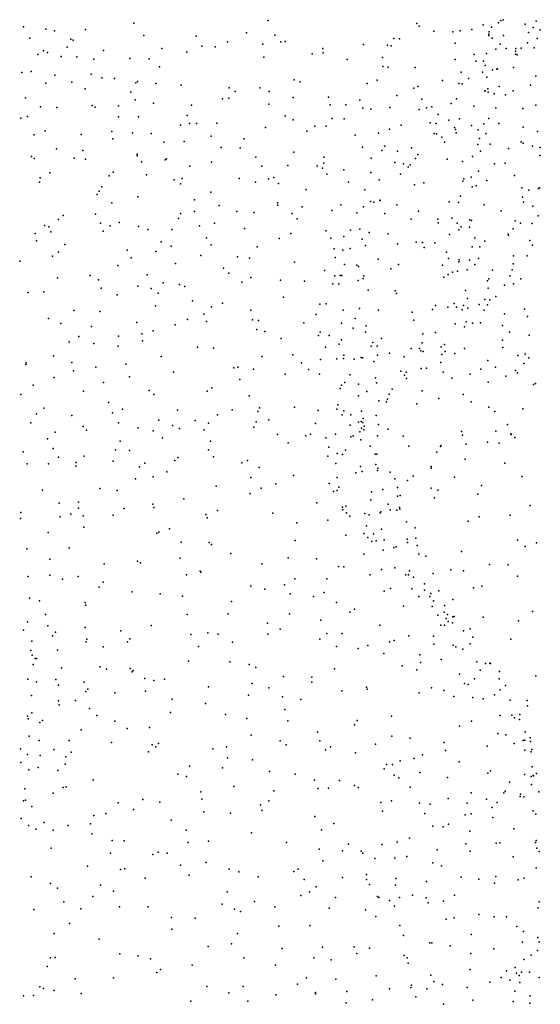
# Model space of a CAD drawing. Header units: metres. Extents: x -25 to 25, y -27.7 to 27.8.
# Tile 92 of 209: x 0.9 to 2.3, y -10.7 to -8. Entities that reach past the tile are written whole.
import ezdxf

# ---------------------------------------------------------------- set-up
doc = ezdxf.new("R2010")
doc.units = ezdxf.units.M

msp = doc.modelspace()

# ---------------------------------------------------------------- linework, layer by layer
for p in [(1.5879, -8.0434, 19.661), (2.2195, -8.044, 19.3294), (2.2261, -8.0414, 16.4062), (2.3162, -8.0456, 19.0954), (0.9241, -8.0607, 20.0371), (0.9846, -8.0667, 15.1627), (1.0082, -8.0714, 3.7631), (1.0926, -8.0682, 15.3786), (1.2236, -8.0511, 19.6787), (1.9919, -8.0517, 16.2784), (1.9979, -8.0593, 15.8552), (2.0382, -8.0723, 19.4745), (2.0895, -8.0747, -0.6479), (2.1098, -8.072, 19.4254), (2.1414, -8.0677, 16.0892), (2.1718, -8.0554, 18.2782), (2.1881, -8.0747, 16.2258), (2.1942, -8.0617, 18.1756), (2.2132, -8.0503, 16.2847), (2.2856, -8.0531, 18.6816), (2.308, -8.0628, 17.4628), (2.327, -8.069, 4.568), (0.9413, -8.0916, 0.4979), (1.0526, -8.0943, 19.7585), (1.0588, -8.0967, 15.1942), (1.2512, -8.0839, 15.4695), (1.3926, -8.0861, 19.663), (1.4776, -8.1012, 19.6575), (1.5293, -8.0773, 15.5565), (1.6063, -8.083, 4.4379), (1.6228, -8.1017, 15.5838), (1.6341, -8.1004, 16.3145), (1.9295, -8.0927, 19.5439), (1.9446, -8.0933, 22.3053), (2.1874, -8.0809, 16.8367), (2.1874, -8.0846, 18.3844), (2.196, -8.0918, 16.9964), (2.227, -8.0839, 18.5983), (2.2947, -8.0762, 17.8761), (2.3183, -8.0923, 17.7584), (0.9788, -8.1259, 19.9438), (1.043, -8.116, 19.3734), (1.1409, -8.1251, 15.272), (1.2997, -8.1195, 19.6679), (1.4085, -8.1136, 23.3399), (1.4447, -8.1152, 3.988), (1.574, -8.1082, 19.0162), (1.7365, -8.1195, 19.6122), (1.8467, -8.1088, 19.581), (1.9122, -8.1102, 18.8834), (1.922, -8.1121, 15.7736), (2.0957, -8.105, 16.0119), (2.2067, -8.121, 19.2338), (2.2181, -8.1075, 16.5503), (2.234, -8.1194, 18.6902), (2.2599, -8.1266, 18.8271), (2.261, -8.12, 19.0848), (2.2753, -8.1191, 18.9289), (2.2927, -8.1039, 17.3257), (2.3107, -8.1178, 3.968), (0.9628, -8.1359, 23.3558), (0.9891, -8.1301, 14.9519), (1.0261, -8.1412, 19.8259), (1.0691, -8.1426, 15.016), (1.1149, -8.1482, 15.1252), (1.2128, -8.1471, 15.324), (1.2652, -8.1481, 15.3948), (1.3677, -8.1297, 15.4876), (1.5763, -8.1429, 23.246), (1.7074, -8.134, 15.6162), (1.7378, -8.1313, -0.1253), (1.8024, -8.1495, 15.6777), (1.8983, -8.1439, 4.5811), (2.0955, -8.1491, 18.8041), (2.1473, -8.136, 18.4443), (2.1516, -8.154, 18.5434), (2.1729, -8.1539, 18.2184), (2.1807, -8.133, 16.2123), (2.2594, -8.1348, -0.852), (2.2646, -8.1367, 17.2025), (0.9445, -8.1824, 20.0428), (1.2937, -8.1697, 4.3998), (1.8998, -8.1681, 19.5153), (1.9144, -8.1707, 3.9093), (1.9872, -8.1712, 19.4369), (2.1772, -8.1655, 21.3447), (2.1973, -8.1773, 19.1486), (2.2087, -8.1761, 16.3685), (2.211, -8.1751, 4.6049), (2.2541, -8.1711, 18.0642), (0.9199, -8.185, 19.4736), (1.0092, -8.1921, 14.85), (1.1079, -8.1889, 19.7669), (1.1371, -8.1994, 15.0114), (1.1709, -8.2007, 15.0896), (1.6589, -8.2049, 23.1307), (1.8841, -8.2055, 22.5528), (2.0616, -8.2069, 15.9433), (2.1118, -8.1841, 21.5151), (2.1317, -8.2014, 16.0909), (2.1703, -8.1839, 18.3114), (2.1823, -8.1979, 18.7351), (2.3148, -8.1947, 17.3381), (0.9851, -8.2135, 19.9693), (1.0557, -8.2111, 16.2304), (1.0912, -8.2293, 0.2111), (1.2294, -8.213, 19.7036), (1.2338, -8.2095, 15.2292), (1.283, -8.2144, 15.2976), (1.3518, -8.219, 15.3744), (1.4824, -8.2266, 19.1371), (1.4986, -8.236, 19.638), (1.5657, -8.2268, 15.5077), (1.5912, -8.2361, 19.6071), (1.6755, -8.2105, 19.5932), (1.8571, -8.2143, 15.6984), (1.9841, -8.2277, 16.2408), (1.9944, -8.2231, 22.0091), (2.1055, -8.2143, 19.2828), (2.115, -8.2154, 3.9233), (2.1768, -8.2349, 18.8241), (2.1777, -8.2351, 19.0463), (2.1847, -8.2295, 16.8034), (2.2151, -8.2229, 17.0028), (2.253, -8.2349, 17.0985), (2.3, -8.2194, 17.9421), (0.9299, -8.2534, 14.7293), (1.2155, -8.2378, 16.276), (1.2269, -8.2589, 23.2376), (1.4639, -8.2567, 15.4452), (1.4819, -8.2543, 23.1914), (1.6563, -8.2531, 15.5377), (1.7517, -8.2519, 3.9734), (1.8373, -8.2602, 19.4873), (1.9373, -8.2474, 19.4264), (2.0057, -8.2576, 18.9157), (2.0997, -8.2561, 18.5836), (2.1855, -8.2386, 18.9273), (2.2018, -8.2429, 16.4462), (2.2328, -8.2458, 16.1816), (0.9703, -8.2778, 20.0232), (1.0142, -8.2799, 3.8312), (1.1102, -8.2743, 14.8333), (1.1188, -8.2788, 19.8124), (1.1816, -8.2751, 19.3491), (1.277, -8.2677, 15.1695), (1.3798, -8.2739, 19.6745), (1.5903, -8.2709, 4.4419), (1.7564, -8.2727, 4.5298), (1.7988, -8.273, 15.6382), (1.8456, -8.282, 22.3897), (1.8669, -8.2841, 18.9809), (1.919, -8.28, 15.7389), (1.9978, -8.2852, 15.8261), (2.0183, -8.281, 19.3201), (2.0329, -8.2779, 21.8604), (2.0854, -8.2689, 18.418), (2.1469, -8.2759, 18.2404), (2.2064, -8.2812, 18.1471), (2.2793, -8.2829, 21.1813), (2.3149, -8.2731, 17.2893), (0.917, -8.3091, 20.1432), (0.9354, -8.3042, 23.1808), (1.1818, -8.3052, 3.9653), (1.2361, -8.3053, 19.7359), (1.3683, -8.302, 16.2816), (1.6342, -8.3027, 16.2782), (1.656, -8.3135, 19.5717), (1.7624, -8.31, 19.5071), (1.7944, -8.3104, 22.7275), (2.0495, -8.2989, 19.2298), (2.0786, -8.3142, 18.7478), (2.1073, -8.311, 18.8375), (2.1876, -8.3102, 16.5041), (0.983, -8.3428, 19.4984), (1.3505, -8.3283, 15.1978), (1.3744, -8.3236, 4.0212), (1.3933, -8.3235, 15.2741), (1.4488, -8.3225, 15.3439), (1.5806, -8.3344, 15.4542), (1.7149, -8.3305, 19.0858), (1.7457, -8.3304, 15.5653), (1.9175, -8.3384, 3.9484), (1.9497, -8.3275, 19.3432), (2.028, -8.3216, 18.5384), (2.0443, -8.323, 18.6364), (2.0942, -8.3339, 16.0045), (2.097, -8.3393, 18.3145), (2.1406, -8.329, 16.1477), (2.1582, -8.3406, 16.7537), (2.1737, -8.3243, 16.611), (2.2146, -8.3235, -0.66), (2.2802, -8.3331, 18.0004), (0.9534, -8.3543, 14.6544), (1.0807, -8.3531, 14.7265), (1.1642, -8.345, 14.8072), (1.1667, -8.3648, 19.8249), (1.22, -8.3488, 14.8848), (1.2709, -8.3503, 4.3846), (1.4334, -8.3578, 0.016), (1.5233, -8.3654, 15.3665), (1.6933, -8.3443, 22.8976), (1.8246, -8.3552, 16.2336), (1.8877, -8.3498, 22.2022), (2.0392, -8.3508, 18.411), (2.0451, -8.3517, 19.1258), (2.0593, -8.3604, 18.9589), (2.0986, -8.349, 21.6007), (2.1619, -8.3642, 16.8446), (2.1788, -8.3507, 16.3444), (2.3195, -8.3447, -0.7971), (1.0135, -8.3919, 19.9986), (1.085, -8.3964, 4.4002), (1.3052, -8.374, 14.992), (1.3601, -8.372, 15.1103), (1.4604, -8.3885, 15.2751), (1.512, -8.3895, 19.6463), (1.8446, -8.3873, 19.375), (1.9053, -8.3847, 4.5875), (1.9775, -8.3897, 18.6679), (2.0672, -8.3744, 15.9249), (2.157, -8.3801, 16.2284), (2.1907, -8.3792, 18.1432), (2.2407, -8.3913, 17.0758), (2.2751, -8.3735, 4.5449), (2.2806, -8.3764, 17.1627), (2.306, -8.3847, 17.9019), (2.3267, -8.3885, 16.1673), (0.9461, -8.4134, 3.7874), (0.9529, -8.4187, 20.1089), (1.0614, -8.4173, 14.6572), (1.0927, -8.4206, 19.9179), (1.2326, -8.407, 23.0751), (1.2329, -8.411, 14.8099), (1.3083, -8.4217, 19.7657), (1.3124, -8.4189, 19.3536), (1.5551, -8.4147, 4.0184), (1.6582, -8.4011, 19.5527), (1.7396, -8.4149, 22.4903), (1.8682, -8.4179, 15.6299), (1.8964, -8.3971, -0.1734), (1.9398, -8.3982, 19.2552), (1.9882, -8.4186, 19.0249), (1.9947, -8.4071, 15.7843), (2.0742, -8.4201, 18.2983), (2.1431, -8.4128, 16.6653), (2.1649, -8.3981, 16.4714), (2.3259, -8.4104, 17.3387), (1.2446, -8.4275, 0.0428), (1.376, -8.4389, 15.0228), (1.4344, -8.4284, 15.1712), (1.5713, -8.4395, 19.6116), (1.6418, -8.4371, 15.3949), (1.7209, -8.4383, 15.4729), (1.7358, -8.4446, 19.4737), (1.7394, -8.4312, 3.9878), (1.7941, -8.4496, 19.1481), (1.9324, -8.4297, 18.5716), (1.9555, -8.4328, 19.1234), (1.9683, -8.4408, 18.4134), (1.9734, -8.4355, 18.9198), (2.1162, -8.4261, 18.2178), (2.2024, -8.4327, 16.9928), (2.2318, -8.431, 21.2361), (0.9696, -8.4709, 16.065), (0.9959, -8.4575, 14.5894), (1.1569, -8.4658, 19.4596), (1.1671, -8.4554, 14.7125), (1.258, -8.4631, 19.8254), (1.3329, -8.4764, 14.8948), (1.3549, -8.4725, 22.9736), (1.5094, -8.4726, 19.6719), (1.5896, -8.4737, 4.3747), (1.6038, -8.4704, 22.7291), (1.7473, -8.4613, 4.4833), (1.8674, -8.4567, 19.2954), (1.8893, -8.4762, 18.6629), (1.9475, -8.461, 15.6947), (2.119, -8.474, 4.6044), (2.1394, -8.469, 16.5471), (2.1592, -8.4532, 16.8651), (2.257, -8.4643, 18.0181), (0.9674, -8.4826, 19.569), (1.1369, -8.495, 19.9304), (1.3504, -8.4871, 4.013), (1.5542, -8.4829, 15.2665), (1.6162, -8.4864, -0.0559), (1.6911, -8.5023, 19.5343), (1.8061, -8.4828, 19.3693), (1.8511, -8.5031, 15.5419), (1.9859, -8.4901, 18.3426), (2.0111, -8.4842, 21.8816), (2.1166, -8.4801, 16.1014), (2.1418, -8.4952, 16.2156), (2.1526, -8.4922, 16.3057), (2.1818, -8.4781, 18.1114), (2.2765, -8.4981, 17.1759), (2.3219, -8.5, 18.9184), (2.3244, -8.4979, 17.3642), (1.1244, -8.5164, 14.6462), (1.1298, -8.5068, 22.9473), (1.2347, -8.5227, 14.7346), (1.4324, -8.5097, 15.058), (2.1101, -8.5205, 16.0269), (2.2784, -8.5235, -0.5931), (2.2962, -8.5041, 17.2576), (1.164, -8.5389, 3.937), (1.388, -8.5307, 14.9578), (1.4551, -8.5463, 19.7614), (1.6132, -8.5388, 16.1831), (1.6144, -8.5453, 19.6237), (1.6807, -8.5501, 15.3323), (1.7857, -8.544, 15.4334), (1.8468, -8.5494, 19.2807), (1.8662, -8.5349, 19.1859), (1.8749, -8.5372, 18.8031), (1.8917, -8.5314, 19.0295), (1.8919, -8.532, 18.4193), (1.938, -8.5439, 22.0041), (2.0793, -8.5365, 15.8809), (2.1052, -8.5377, 16.6782), (2.1747, -8.5444, 16.9899), (2.2812, -8.5367, 17.8755), (2.3064, -8.5479, 21.0879), (1.0318, -8.5731, 3.8346), (1.1197, -8.5696, 16.0681), (1.3452, -8.5809, 4.2645), (1.3499, -8.5682, 19.8397), (1.388, -8.562, 16.1627), (1.5034, -8.5626, 19.3609), (1.5506, -8.5652, 15.1788), (1.6534, -8.5678, 19.2958), (1.6667, -8.582, 3.9903), (1.7615, -8.5597, 19.4212), (1.8292, -8.5657, 18.6323), (1.9049, -8.5674, 15.5329), (1.9768, -8.583, 15.6213), (1.9963, -8.5611, 18.26), (2.0492, -8.583, 18.1855), (2.0869, -8.5803, 19.1513), (2.2209, -8.5606, 3.8965), (2.3214, -8.5738, 17.5621), (0.9811, -8.6005, 4.3271), (0.9928, -8.6039, 15.9651), (1.0193, -8.5843, 20.0828), (1.1329, -8.5939, -0.0046), (1.1595, -8.601, 22.8009), (1.1836, -8.5921, 19.9491), (1.2361, -8.6031, 14.7034), (1.4023, -8.6016, 22.6613), (1.4429, -8.5937, 15.0108), (1.5242, -8.6081, 4.3134), (1.8367, -8.6102, 19.285), (2.0501, -8.5935, -0.2216), (2.1014, -8.5942, 16.8343), (2.1118, -8.604, 15.9329), (2.1348, -8.6046, 18.0751), (2.136, -8.585, 16.0836), (2.1405, -8.5864, -0.3654), (2.253, -8.6092, 19.0904), (2.2592, -8.5876, 4.4377), (2.2735, -8.594, 17.2605), (2.3047, -8.5949, 17.6911), (0.9555, -8.6218, 14.5231), (0.9983, -8.6176, 22.7927), (1.1404, -8.6153, 14.6229), (1.2612, -8.6115, 19.5045), (1.3267, -8.6112, 14.7994), (1.4206, -8.6334, 19.84), (1.6183, -8.6355, 15.19), (1.6495, -8.6224, 22.3143), (1.7445, -8.6151, 15.3329), (1.7587, -8.6347, 19.4943), (1.7938, -8.6305, 19.3831), (1.8118, -8.6131, 18.7258), (1.8628, -8.6195, 19.0036), (1.9143, -8.6226, 18.3046), (2.0804, -8.6247, 16.7329), (2.1061, -8.6125, 16.5143), (2.149, -8.6336, 16.2298), (2.2397, -8.6237, 17.1755), (2.2408, -8.6268, 17.8898), (0.9596, -8.6417, 20.176), (1.0361, -8.652, 14.5379), (1.2978, -8.6445, 3.9852), (1.3253, -8.6567, 19.8995), (1.4332, -8.6531, 22.5139), (1.5584, -8.6582, 15.1049), (1.8109, -8.6631, 18.8441), (1.8431, -8.6379, 19.2385), (1.8525, -8.6545, 19.1036), (1.9395, -8.6499, 16.0849), (1.9902, -8.6452, 21.7747), (2.0072, -8.6462, 3.8971), (2.0113, -8.6599, 21.6086), (2.0406, -8.6477, 15.6555), (2.1422, -8.6587, 16.016), (2.1631, -8.6581, 17.0519), (2.1765, -8.6425, 17.9834), (2.2989, -8.641, 17.5099), (2.3054, -8.6535, 16.0916), (1.003, -8.6837, -0.0431), (1.0191, -8.6725, 20.1202), (1.2059, -8.6676, 22.6473), (1.2162, -8.6879, 14.6573), (1.2833, -8.6709, 14.7252), (1.4056, -8.6818, 14.8879), (1.505, -8.6852, -0.0747), (1.538, -8.6887, 19.789), (1.7674, -8.6641, 18.4605), (1.7702, -8.6869, 18.7527), (1.7911, -8.6677, 3.9443), (2.0725, -8.6732, 21.3312), (2.0775, -8.6898, 16.6505), (2.1589, -8.6896, 19.2734), (2.2544, -8.6823, 17.8081), (2.2917, -8.6824, 17.601), (0.9138, -8.6973, 20.2496), (1.18, -8.709, 20.0095), (1.3363, -8.7032, -0.0839), (1.4671, -8.716, 14.9806), (1.6599, -8.6996, -0.0903), (1.7954, -8.7065, 19.4533), (1.8287, -8.7083, 18.9997), (1.8339, -8.7121, 19.3395), (1.8866, -8.692, 15.3916), (1.9424, -8.7067, -0.1568), (2.0616, -8.7079, 16.7341), (2.1056, -8.6994, 15.7776), (2.1069, -8.6938, 16.984), (2.1352, -8.6945, 15.8837), (2.1493, -8.7061, 16.2841), (2.2538, -8.7049, 17.3353), (1.0167, -8.7422, 14.5353), (1.1049, -8.7364, 14.5859), (1.2597, -8.7346, 22.4646), (1.4814, -8.7298, 19.8486), (1.5415, -8.7418, 16.0651), (1.7409, -8.7227, 18.6132), (1.7691, -8.7367, 22.1026), (1.784, -8.736, 19.4333), (1.7884, -8.736, 18.3598), (1.8465, -8.7443, 19.0786), (1.8476, -8.7366, 19.1836), (1.9215, -8.7177, 21.9023), (2.0654, -8.7406, 16.8219), (2.0767, -8.7332, 15.6219), (2.0886, -8.7268, 16.568), (2.1026, -8.7244, 4.4874), (2.1283, -8.7206, 17.9709), (2.1968, -8.7218, 17.1839), (2.2447, -8.7367, 17.4222), (2.2509, -8.7205, 17.6655), (1.1277, -8.748, 3.872), (1.1352, -8.7701, 19.6755), (1.2347, -8.7651, 15.9695), (1.3029, -8.756, 19.5963), (1.3478, -8.761, 19.9282), (1.3623, -8.7661, 14.8244), (1.5167, -8.7545, 3.9961), (1.6222, -8.7487, 15.1335), (1.6869, -8.7519, 19.6608), (1.764, -8.7589, 15.2377), (1.7803, -8.7592, 19.538), (1.8325, -8.7494, 15.3047), (2.1837, -8.7507, 16.1454), (2.1851, -8.7704, 17.273), (2.1875, -8.7451, 16.0464), (2.2299, -8.762, 17.5692), (2.2545, -8.759, 21.0097), (2.2744, -8.745, 4.2005), (0.9368, -8.7824, 14.5244), (0.9791, -8.7806, 19.7534), (1.178, -8.7888, 20.0426), (1.2704, -8.7719, 14.7151), (1.2895, -8.7842, 4.1457), (1.6298, -8.7948, 19.7445), (1.8596, -8.7764, 18.2256), (1.9331, -8.7777, 15.3777), (1.9365, -8.7848, 4.432), (2.1242, -8.7772, 19.4337), (2.2063, -8.7933, 15.946), (1.2826, -8.8186, 3.98), (1.3833, -8.8049, 15.9914), (1.4342, -8.8213, -0.1169), (1.4646, -8.8109, 19.8877), (1.7287, -8.8142, 18.4486), (1.7454, -8.8134, 18.6591), (2.0421, -8.8172, 16.7883), (2.076, -8.8224, 16.6231), (2.0932, -8.8124, 16.5363), (2.0996, -8.8224, 15.5654), (2.1182, -8.8175, 3.8443), (2.1297, -8.7989, -0.3392), (2.1609, -8.8151, 15.6861), (2.1766, -8.8015, 16.2919), (2.1834, -8.8154, 17.4042), (2.1898, -8.8018, 15.8227), (1.0611, -8.8316, 14.5761), (1.1315, -8.8341, 14.6268), (1.4132, -8.8409, 14.8957), (1.5413, -8.8303, 4.2111), (1.7189, -8.8419, 19.654), (1.7918, -8.8299, 21.9616), (1.836, -8.8262, 19.3886), (1.8879, -8.8305, 21.7327), (1.9796, -8.8356, 18.0109), (2.0348, -8.8287, 17.9461), (2.1145, -8.8293, 21.0944), (2.1306, -8.8247, 17.2197), (2.1748, -8.8299, 17.5122), (2.2296, -8.8403, 16.1005), (2.2843, -8.8272, 19.4994), (2.2922, -8.8479, 20.874), (0.9918, -8.853, 22.3489), (1.0256, -8.8664, 20.1483), (1.1083, -8.8743, 20.1018), (1.2322, -8.8639, 20.0328), (1.3358, -8.8701, 14.7977), (1.3692, -8.8558, 19.9467), (1.4207, -8.8607, 22.2185), (1.5455, -8.8568, 19.5984), (1.5618, -8.8587, 15.0371), (1.6852, -8.8644, 15.1156), (1.7877, -8.866, 18.7932), (1.8246, -8.8528, 19.4747), (1.854, -8.8731, 18.1278), (1.9833, -8.8575, 15.3733), (2.0958, -8.8674, 17.7985), (2.1216, -8.8754, 16.4441), (2.1254, -8.8624, 17.3059), (2.1433, -8.8657, 17.6155), (2.1643, -8.8647, 16.3585), (2.2242, -8.8715, 16.1902), (1.0742, -8.9017, -0.1754), (1.1817, -8.9009, 15.8134), (1.2455, -8.8949, 22.235), (1.2759, -8.8864, 14.7375), (1.5577, -8.8826, 19.8324), (1.5793, -8.8885, 22.1049), (1.7245, -8.8992, 18.4016), (1.7296, -8.8901, 4.3263), (1.7537, -8.8994, 18.2891), (1.8186, -8.8791, 18.8803), (1.8527, -8.8896, 19.0341), (2.0085, -8.8948, 17.8839), (2.0426, -8.8912, 17.1058), (2.2433, -8.8898, 15.8137), (2.2964, -8.8985, 3.9917), (1.0482, -8.9166, 19.8697), (1.1151, -8.9206, 14.6378), (1.1814, -8.9279, 20.0701), (1.2473, -8.9133, -0.1711), (1.396, -8.9311, 14.8841), (1.6235, -8.9069, 19.782), (1.7438, -8.9311, 18.5545), (1.7812, -8.9222, 19.5907), (1.7871, -8.9109, 19.6228), (1.8679, -8.9277, 19.3414), (1.8724, -8.9181, 19.2314), (1.8845, -8.9277, 16.0021), (1.8956, -8.9068, 3.874), (2.0061, -8.9187, 16.8076), (2.0579, -8.9301, 17.691), (2.0671, -8.9234, 15.418), (2.2248, -8.9119, 19.7042), (1.0051, -8.9542, 15.6296), (1.2974, -8.9564, 14.7967), (1.4402, -8.9333, 19.9283), (1.5721, -8.956, 15.9237), (1.6554, -8.9514, -0.129), (1.7939, -8.9528, 18.1461), (1.8849, -8.9526, 21.1933), (1.9178, -8.9469, 17.9277), (1.9577, -8.957, 19.6988), (1.9768, -8.9348, 16.9389), (1.9991, -8.9348, 17.0428), (2.003, -8.9406, 15.3461), (2.0093, -8.9427, -0.2313), (2.0598, -8.9508, 17.384), (2.0688, -8.9427, 17.5986), (2.0947, -8.9478, 16.5492), (2.1209, -8.9344, 16.0562), (2.2252, -8.9318, 15.6513), (2.2656, -8.9538, 15.7571), (2.2863, -8.9494, 15.9647), (0.9301, -8.978, 20.0163), (0.9311, -8.9737, 4.1933), (1.0557, -8.9727, 22.0838), (1.2016, -8.9772, 14.7264), (1.6789, -8.9735, 15.0819), (1.7299, -8.9642, 21.7878), (1.7745, -8.9623, 21.6106), (1.7932, -8.962, 18.7259), (1.8219, -8.9636, 18.8071), (1.8404, -8.9585, 18.9153), (1.8442, -8.9599, 19.4587), (1.8749, -8.9696, 19.1145), (2.0571, -8.9725, 16.6369), (2.1842, -8.9668, 15.5573), (2.2052, -8.9849, 16.3745), (2.282, -8.9755, -0.5764), (2.2958, -8.9598, 15.8793), (1.0595, -8.9948, 14.6424), (1.1209, -8.9852, 20.1033), (1.212, -9.0115, 22.0436), (1.3316, -8.9983, 19.8181), (1.495, -8.9866, 4.1575), (1.5062, -8.9852, 14.9799), (1.5487, -8.9904, 19.7264), (1.6348, -9.0039, 19.775), (1.6974, -8.9917, 3.9601), (1.7273, -9.0042, 21.3687), (1.81, -9.0058, 15.15), (1.9482, -8.9958, 15.2628), (1.9584, -9.0072, 17.0907), (1.963, -8.9985, 4.3282), (2.0037, -8.9883, 17.6379), (2.0183, -8.9874, 17.4738), (2.0636, -8.999, 15.3715), (2.1364, -9.0039, 15.4399), (2.1655, -8.9905, -0.4516), (2.233, -9.0092, 3.8017), (2.2593, -8.994, 20.7532), (2.2654, -9.0009, 16.2466), (0.9507, -9.0342, 14.6285), (1.0075, -9.0134, 20.1597), (1.1416, -9.0265, 15.6751), (1.5118, -9.0189, 21.9519), (1.7871, -9.0342, 18.2377), (1.7968, -9.0267, 18.6123), (1.8337, -9.031, 19.5182), (1.8795, -9.0143, 19.2759), (1.882, -9.0276, 19.1928), (1.9641, -9.0158, 16.9003), (2.0865, -9.0146, 4.1956), (2.1852, -9.0255, 4.0547), (2.3082, -9.0319, 16.1441), (2.3136, -9.0294, 15.7941), (0.9173, -9.0592, -0.2717), (1.0868, -9.0505, 20.0195), (1.2656, -9.0481, 20.0301), (1.2779, -9.0595, 14.8361), (1.4223, -9.05, 15.8156), (1.4355, -9.0414, 19.9338), (1.5363, -9.063, 21.8042), (1.784, -9.0428, 18.45), (1.8331, -9.063, 18.7168), (1.8565, -9.0508, 19.4227), (1.9168, -9.0583, 17.2382), (1.9251, -9.0447, 16.9877), (2.0062, -9.0492, 19.833), (2.1175, -9.059, 20.8393), (1.1544, -9.0809, 14.7566), (1.7771, -9.0878, 18.0757), (1.8884, -9.0767, 17.1341), (1.9097, -9.0795, 17.4157), (1.9126, -9.072, 17.5899), (1.9918, -9.0843, 16.812), (2.0519, -9.0704, -0.3195), (2.1391, -9.0791, 16.5592), (0.9593, -9.1119, 14.6735), (0.9797, -9.0969, 20.1705), (1.0553, -9.1165, 20.1748), (1.1655, -9.1091, 20.08), (1.1927, -9.0988, 21.8749), (1.3423, -9.1017, 21.8367), (1.4507, -9.1144, 14.9647), (1.4908, -9.1006, 19.9005), (1.5605, -9.1055, 21.2388), (1.565, -9.0958, 21.5101), (1.6598, -9.094, 19.7558), (1.7241, -9.1026, 15.0877), (1.775, -9.0996, 19.6083), (1.7891, -9.1144, 17.8804), (1.7937, -9.1039, 17.9911), (1.8125, -9.1147, 18.3646), (1.8419, -9.1046, 15.147), (1.8819, -9.1161, 20.9365), (2.1872, -9.0934, 20.0217), (2.2039, -9.1057, 15.4408), (2.2799, -9.0987, 16.3353), (0.944, -9.1367, 21.5281), (1.182, -9.1362, 21.7086), (1.2912, -9.1293, -0.2391), (1.329, -9.1432, 21.5792), (1.3903, -9.1296, 19.9641), (1.4262, -9.1373, 21.4351), (1.5561, -9.134, 19.8411), (1.5897, -9.1285, 19.8925), (1.717, -9.1381, 20.9684), (1.8105, -9.1425, 17.6881), (1.8334, -9.1344, 18.5068), (1.8409, -9.1326, 19.4963), (1.8457, -9.1356, 18.6571), (1.8463, -9.1241, 17.5109), (1.8489, -9.1452, 17.302), (1.8877, -9.1408, 19.1533), (2.2384, -9.1406, 20.3065), (1.01, -9.1618, 14.734), (1.0857, -9.1464, 20.1065), (1.0954, -9.1561, 21.4656), (1.2355, -9.1498, 14.858), (1.2761, -9.1579, 20.0141), (1.3474, -9.1518, 21.291), (1.4146, -9.1552, 21.1444), (1.5493, -9.1476, 21.033), (1.6135, -9.1682, 19.785), (1.6905, -9.1712, 19.7078), (1.7033, -9.1669, -0.1476), (1.7711, -9.1674, 4.3036), (1.8191, -9.1715, 17.5892), (1.8367, -9.1606, 17.4167), (1.8417, -9.1512, 17.206), (1.8477, -9.1554, 17.1102), (1.885, -9.1715, 19.0607), (1.9141, -9.1533, 15.9706), (2.1132, -9.1602, 20.6789), (2.1158, -9.1697, 16.6388), (2.2059, -9.1586, 20.4701), (2.2472, -9.1663, 16.1785), (2.2476, -9.1684, 3.8085), (0.989, -9.18, 15.5346), (1.1862, -9.1857, 20.2608), (1.3018, -9.1772, 14.9176), (1.4316, -9.1861, 15.72), (1.6423, -9.1907, 4.2211), (1.745, -9.1766, 19.9518), (1.8126, -9.1745, 18.181), (1.8396, -9.1824, 18.2965), (1.9543, -9.1728, 20.7953), (2.0575, -9.1981, 20.1171), (2.1258, -9.1939, -0.449), (2.1834, -9.1887, 16.5652), (2.2157, -9.1913, 15.4084), (2.2581, -9.176, 16.4447), (0.9236, -9.2153, 14.7692), (1.0044, -9.2062, 21.1795), (1.1739, -9.2096, 21.1397), (1.2119, -9.2118, 15.6062), (1.4266, -9.2096, 19.9207), (1.7528, -9.2022, 19.6153), (1.7755, -9.2193, 17.8909), (1.7897, -9.2219, 15.1051), (1.7986, -9.2102, 18.0029), (1.8648, -9.1994, 18.7693), (1.879, -9.2213, 18.6722), (1.883, -9.2216, 18.8852), (1.97, -9.1996, 15.2088), (2.0465, -9.2156, 15.2637), (2.0558, -9.2004, 16.0726), (0.9342, -9.2473, -0.3453), (0.992, -9.2476, 14.817), (1.0191, -9.2297, 20.1207), (1.0672, -9.2443, 20.8472), (1.0888, -9.2269, 3.9997), (1.1678, -9.2408, 20.4592), (1.2534, -9.2458, 4.1098), (1.335, -9.2383, 20.8591), (1.3427, -9.2308, 20.1888), (1.4396, -9.2286, -0.1937), (1.5172, -9.2451, 15.0413), (1.5321, -9.2386, 20.8277), (1.7499, -9.2269, 4.0055), (1.7718, -9.2469, 17.7409), (1.8804, -9.2493, 19.2485), (2.1235, -9.2352, 15.3083), (2.2306, -9.2457, -0.56), (1.0661, -9.2543, 14.8573), (1.2393, -9.2557, 20.6805), (1.3128, -9.2691, 19.9599), (1.5642, -9.2577, 4.0506), (1.8261, -9.2724, 17.1213), (1.8387, -9.2548, 19.4411), (1.8434, -9.2686, 18.1284), (1.8847, -9.2655, 18.9907), (1.8858, -9.2593, 18.3691), (1.9199, -9.2706, 4.199), (2.031, -9.2547, 20.5599), (2.031, -9.2595, 16.7938), (1.228, -9.2884, 20.0027), (1.2762, -9.2833, 14.9834), (1.541, -9.2851, 19.8233), (1.6092, -9.302, 15.0643), (1.6574, -9.2793, 20.1384), (1.7535, -9.3013, 17.6188), (1.7752, -9.2849, 17.4985), (1.9322, -9.2884, 3.9975), (1.9661, -9.2926, 16.8869), (1.9822, -9.2815, 20.2994), (2.0942, -9.2837, 16.7271), (2.277, -9.2816, 15.4261), (0.9755, -9.3192, 20.1179), (1.1309, -9.3142, 15.5023), (1.1787, -9.3205, 14.9685), (1.4475, -9.3081, 20.4239), (1.539, -9.3284, 15.6683), (1.5695, -9.3138, 20.5459), (1.7654, -9.3225, 15.1032), (1.776, -9.3204, 20.5143), (1.7798, -9.3113, 20.228), (1.8686, -9.3233, 19.3064), (1.8993, -9.3177, 18.2518), (1.9393, -9.3115, 15.1729), (2.0307, -9.314, 15.2273), (2.0493, -9.3189, -0.3557), (2.1577, -9.3303, 15.3052), (2.1671, -9.3067, 16.6501), (1.0206, -9.3546, 14.9494), (1.0734, -9.3514, -0.3526), (1.2756, -9.3576, 19.952), (1.3597, -9.3428, 15.5774), (1.7207, -9.3532, 19.6092), (1.8672, -9.3451, 18.074), (1.9138, -9.3575, 18.8685), (1.9394, -9.335, 18.6048), (1.9469, -9.3334, 15.9922), (2.0399, -9.34, 16.8193), (0.9172, -9.3798, 4.2742), (1.0529, -9.3847, 3.969), (1.0733, -9.3683, 4.1763), (1.197, -9.369, 19.9848), (1.2776, -9.3662, 15.0358), (1.4194, -9.3856, 15.0696), (1.4508, -9.3748, 4.172), (1.6007, -9.3819, 4.2882), (1.7903, -9.3653, 4.2595), (1.7906, -9.3722, 17.5412), (1.799, -9.3628, 17.3692), (1.8008, -9.3804, 19.4712), (1.8505, -9.3822, 17.1837), (1.8919, -9.3807, 19.0536), (1.8945, -9.378, 17.0794), (1.9192, -9.3729, 18.1891), (1.9374, -9.3737, 18.7624), (1.9449, -9.3661, 18.3317), (1.9458, -9.3706, 16.9651), (2.2993, -9.3607, 16.5323), (0.9164, -9.3961, 20.1004), (1.0235, -9.392, 20.0548), (1.0859, -9.3886, 15.0103), (1.1679, -9.3868, 15.0284), (1.4223, -9.3939, 19.8677), (1.6663, -9.4082, -0.1348), (1.7498, -9.4009, 19.5374), (1.8101, -9.3901, 17.7329), (1.8624, -9.3863, 17.9761), (1.9637, -9.4051, 18.6603), (2.1308, -9.4033, 16.7421), (2.1607, -9.3913, -0.4795), (2.2448, -9.3867, 16.6075), (0.9915, -9.4344, 15.0596), (1.0875, -9.42, 20.0066), (1.2863, -9.4361, 15.0833), (1.2911, -9.4333, -0.2786), (1.3202, -9.4241, 19.9054), (1.8476, -9.4372, 17.6544), (1.8552, -9.416, 17.8668), (1.8739, -9.4377, 17.3488), (1.8959, -9.4252, 18.9707), (1.9875, -9.4217, 18.4142), (1.3525, -9.4601, 4.0615), (1.428, -9.4611, 15.5056), (1.6614, -9.4555, 15.0929), (1.799, -9.4417, 15.1075), (1.8589, -9.4476, 17.5649), (1.8695, -9.4586, 17.7552), (1.8811, -9.4566, 15.1324), (1.9028, -9.4541, 17.2408), (1.9655, -9.452, 18.1717), (1.9667, -9.4614, 17.0716), (1.9887, -9.4497, 16.9765), (2.2647, -9.4546, 15.3363), (2.317, -9.4625, 16.2544), (0.9328, -9.4781, 20.0445), (1.0477, -9.4757, 15.3711), (1.4345, -9.4667, 15.0947), (1.4865, -9.4916, 19.7617), (1.8484, -9.4926, 19.2148), (1.9006, -9.4819, 17.465), (1.9295, -9.4749, 18.8796), (1.9355, -9.4735, 17.153), (1.9931, -9.4698, 18.2511), (2.1128, -9.4854, 16.8188), (2.2859, -9.4725, 16.6114), (0.9959, -9.5066, 4.3294), (1.1431, -9.5194, 15.1409), (1.2339, -9.512, 15.1239), (1.242, -9.5166, 19.9018), (1.3496, -9.5037, 19.8482), (1.5715, -9.5188, 19.6572), (1.6423, -9.5025, 19.5957), (1.7196, -9.5055, 19.493), (1.9974, -9.4933, 18.6656), (2.016, -9.4984, 18.5505), (1.4039, -9.5395, 19.7906), (1.4057, -9.5415, 15.1244), (1.7791, -9.5267, 15.1169), (1.794, -9.5277, 19.348), (1.8959, -9.5342, 18.9823), (1.9323, -9.5302, 17.7069), (1.9718, -9.5379, 17.2523), (2.036, -9.5458, 18.2327), (2.0839, -9.5353, 16.8957), (2.1188, -9.5379, 15.2127), (2.1894, -9.5207, 16.7439), (2.2395, -9.522, 15.2813), (0.9365, -9.554, 19.9947), (0.9952, -9.5501, 15.2206), (1.0301, -9.5608, 19.9448), (1.0727, -9.5539, -0.334), (1.1403, -9.5691, 4.329), (1.367, -9.5493, 15.3926), (1.6609, -9.56, 4.1), (1.7478, -9.5604, 5.2098), (1.8649, -9.5495, 15.8493), (1.9617, -9.5488, 17.8783), (1.9694, -9.5495, 18.8026), (1.983, -9.5558, 17.9595), (2.2648, -9.5524, 16.678), (1.1292, -9.5824, 19.897), (1.2194, -9.595, 15.1959), (1.5414, -9.5798, 15.1182), (1.579, -9.588, -0.1158), (1.6326, -9.5762, 15.5142), (1.7399, -9.5969, 19.361), (1.9036, -9.5933, 5.3129), (1.9205, -9.586, 18.9176), (1.9783, -9.5874, 15.1454), (2.0129, -9.5903, 18.6946), (2.0131, -9.5739, 17.1744), (2.0302, -9.5995, 17.2939), (2.0512, -9.5925, 17.0954), (2.1461, -9.584, 16.8479), (2.168, -9.5795, -0.4315), (0.9403, -9.6121, 15.3025), (0.9675, -9.6196, 4.4558), (1.0914, -9.624, 15.2496), (1.2954, -9.601, 19.8108), (1.3557, -9.607, 15.1602), (1.489, -9.6216, 19.6467), (1.6484, -9.601, 19.4972), (1.7115, -9.6077, 15.1135), (1.7736, -9.6246, 15.6813), (1.9973, -9.6077, 17.7011), (2.0267, -9.6075, 18.0336), (2.0375, -9.6198, 17.4225), (2.0896, -9.6164, 16.965), (1.0933, -9.6316, 3.9804), (1.8099, -9.6502, 15.1123), (1.8227, -9.6422, 19.1402), (1.9556, -9.6345, 18.844), (2.0334, -9.6347, 17.6091), (2.0656, -9.6508, 18.1073), (2.0666, -9.6328, 16.059), (2.3055, -9.6489, 16.6689), (0.9347, -9.677, 3.9496), (0.9839, -9.6567, 19.8875), (1.3683, -9.6564, 4.2881), (1.48, -9.6552, 15.1598), (1.6459, -9.6551, 5.3738), (1.731, -9.6718, 19.2865), (2.0488, -9.6582, 18.5785), (2.0719, -9.6679, 18.4257), (2.0753, -9.6567, 18.341), (2.0768, -9.6755, 18.1964), (2.0891, -9.6799, 17.5213), (2.0895, -9.663, 17.3558), (2.0936, -9.6619, 17.1609), (2.1721, -9.664, 15.1943), (2.2682, -9.6742, 16.2341), (0.9245, -9.6993, 5.0843), (0.9904, -9.6879, 15.128), (1.0113, -9.7048, 15.3606), (1.0918, -9.692, 15.3119), (1.1887, -9.701, 15.1562), (1.2707, -9.6868, -0.2101), (1.4242, -9.7067, -0.1452), (1.5869, -9.6804, 19.4793), (1.6207, -9.6963, 15.3368), (1.8913, -9.6857, 18.9663), (2.0573, -9.686, 15.1387), (2.0665, -9.6854, 18.0241), (2.1185, -9.7008, 17.4375), (2.1368, -9.6954, 16.964), (0.9471, -9.7291, 15.4237), (1.0025, -9.715, 5.3015), (1.0946, -9.7308, 19.792), (1.0963, -9.7234, 4.4495), (1.2065, -9.7314, 19.7435), (1.2124, -9.7227, 15.2748), (1.3783, -9.7109, 19.6471), (1.4524, -9.7105, 15.2255), (1.4915, -9.7322, 19.5337), (1.5873, -9.7098, 15.1465), (1.7288, -9.7236, 15.1258), (1.7479, -9.708, 15.5359), (1.7891, -9.7084, 5.4522), (1.9173, -9.7311, 15.8069), (1.9306, -9.727, 15.1172), (1.9705, -9.7152, 18.8072), (2.0374, -9.7156, 5.4542), (2.1438, -9.7187, 17.0557), (2.2467, -9.7239, 16.7775), (0.9443, -9.7545, 21.463), (1.016, -9.7534, -0.2783), (1.1403, -9.7442, 5.1719), (1.3992, -9.7434, 5.1037), (1.7738, -9.7435, 19.1479), (1.8322, -9.7489, 15.1168), (1.8591, -9.7414, -0.1392), (2.0383, -9.7375, 18.6707), (2.0904, -9.7397, 18.34), (2.0977, -9.7444, 17.9591), (2.1166, -9.7513, 17.8266), (2.1364, -9.7369, 17.5881), (0.9479, -9.7672, 21.5987), (0.9557, -9.776, 19.8037), (0.959, -9.7767, 14.9338), (1.3717, -9.784, 15.0654), (1.4845, -9.7858, 15.2079), (1.9025, -9.7631, 18.9182), (2.0002, -9.7663, 5.1729), (2.0014, -9.7868, 15.1154), (2.0576, -9.7788, 18.5945), (2.1549, -9.7851, 17.7124), (0.9499, -9.793, 21.6807), (1.0273, -9.8015, 19.7555), (1.1325, -9.7993, 4.7912), (1.1493, -9.8057, 14.9593), (1.2136, -9.8036, 19.6577), (1.2193, -9.8126, 4.1208), (1.2215, -9.8088, 15.3267), (1.5363, -9.7924, 15.1252), (1.5548, -9.8008, 4.9349), (1.7685, -9.8046, 15.1215), (1.9524, -9.796, 18.8281), (1.9922, -9.8073, 18.7506), (2.164, -9.808, -0.3132), (2.1784, -9.7901, 17.5363), (2.1902, -9.7889, 17.0508), (2.1916, -9.7902, 17.2809), (2.2159, -9.8112, 15.163), (0.9357, -9.8322, 15.4974), (0.9592, -9.8396, 21.4942), (1.0122, -9.8333, 5.4384), (1.2539, -9.8303, 4.8998), (1.2777, -9.8363, 19.5838), (1.3067, -9.8322, 15.2891), (1.6301, -9.8255, 19.2554), (1.7066, -9.827, 19.1575), (2.1079, -9.8188, 5.3137), (2.1487, -9.832, 18.0147), (2.2151, -9.8315, 17.3926), (2.3149, -9.8233, 16.7066), (1.0192, -9.8484, 4.0396), (1.0886, -9.8408, 15.4226), (1.0937, -9.866, 4.1932), (1.0991, -9.86, 19.6528), (1.255, -9.8648, -0.1425), (1.4261, -9.8532, 19.4376), (1.5452, -9.8445, 15.191), (1.5905, -9.8557, -0.061), (1.7071, -9.8408, 15.2121), (1.7878, -9.8641, 19.009), (1.8553, -9.8544, 15.5407), (1.8573, -9.86, 15.1062), (2.0317, -9.8559, 18.6637), (2.0653, -9.8633, 18.5681), (2.1216, -9.8441, 18.2425), (2.1309, -9.8472, 5.6522), (2.2179, -9.8613, 17.6008), (2.2324, -9.8494, 16.8725), (0.9455, -9.8771, 21.3812), (1.019, -9.8913, 19.6603), (1.0655, -9.8903, 4.3944), (1.1719, -9.8699, 19.6048), (1.328, -9.8865, 19.479), (1.5352, -9.8761, 19.2911), (1.6276, -9.8805, 5.4212), (1.6773, -9.888, 15.0661), (1.9985, -9.8694, 15.8822), (2.0922, -9.8791, 18.4234), (2.1436, -9.8822, 15.1169), (2.1721, -9.8855, 18.0895), (2.2028, -9.8753, 17.8067), (2.245, -9.8893, 17.178), (2.2913, -9.8906, 15.1688), (1.0213, -9.9018, 15.4907), (1.1031, -9.9118, 14.7151), (1.418, -9.8982, 15.2634), (1.6339, -9.9149, 19.1487), (2.2922, -9.9051, 16.7521), (0.9346, -9.933, 4.1572), (0.9372, -9.9404, 21.3085), (0.9471, -9.9241, 21.7502), (0.9753, -9.9444, 21.5958), (1.1232, -9.9309, 15.4541), (1.172, -9.9463, 5.294), (1.3233, -9.9229, 15.3242), (1.4725, -9.9286, 14.8874), (1.5308, -9.9395, 15.2304), (1.642, -9.9459, 15.167), (1.8299, -9.9443, 15.16), (1.9227, -9.9332, 5.0683), (2.1403, -9.9463, 18.2866), (2.2178, -9.9311, 17.9382), (2.2498, -9.9306, 17.6992), (2.2571, -9.9378, 5.3818), (2.2706, -9.942, 17.546), (2.271, -9.9288, 17.371), (0.9682, -9.9503, 21.4293), (1.0804, -9.9702, 19.5245), (1.2054, -9.9667, 5.0315), (1.2657, -9.9641, 19.3879), (1.8222, -9.9565, 15.1111), (2.1073, -9.9599, 18.3836), (0.9393, -9.9871, 21.8062), (0.9662, -9.999, 21.7086), (1.0485, -9.9993, 14.4163), (1.5423, -9.9843, 19.1528), (1.6213, -9.9999, 14.7966), (1.7223, -9.9766, 19.0177), (1.7289, -9.9996, 5.0876), (1.9238, -9.9872, 15.6595), (1.9735, -9.9928, 18.7155), (2.2113, -9.9801, 18.1005), (2.233, -9.9839, 15.1246), (2.2805, -9.9986, 17.7484), (2.2851, -9.9985, 17.0173), (2.2858, -9.9751, 17.6253), (2.2992, -9.9918, 17.2974), (0.9159, -10.0217, 4.6941), (1.0061, -10.0231, 4.8933), (1.1626, -10.0041, 19.415), (1.2738, -10.0104, 19.3167), (1.2835, -10.0165, -0.0529), (1.2909, -10.0068, 14.6443), (1.4378, -10.0215, 19.1938), (1.4751, -10.0161, -0.0238), (1.6372, -10.0112, 19.0573), (1.7437, -10.0244, 15.1371), (1.7574, -10.0166, 5.5174), (1.8792, -10.0094, 14.8964), (2.0656, -10.0049, 18.5241), (2.0693, -10.0264, 16.006), (2.1827, -10.0147, 18.2241), (2.2564, -10.0076, 17.9304), (2.285, -10.0253, 16.9206), (2.3004, -10.0021, 17.4808), (2.3044, -10.0238, 17.1947), (0.9353, -10.0371, 21.3335), (0.9693, -10.0402, 21.6129), (1.0394, -10.0435, 15.5604), (1.0538, -10.0305, 5.2375), (1.2632, -10.0297, 5.1898), (1.4778, -10.0464, 5.1549), (1.5453, -10.0516, 19.0815), (1.8252, -10.0327, 18.8639), (1.9468, -10.0544, 5.6926), (1.9845, -10.0481, 15.8343), (2.0069, -10.0382, 15.0892), (2.3025, -10.0297, -0.2787), (0.9172, -10.059, 15.6398), (0.9389, -10.079, 19.6002), (0.9638, -10.0725, 21.5251), (1.0176, -10.0806, 14.1722), (1.0376, -10.0631, -0.1213), (1.3749, -10.0688, 15.35), (1.4645, -10.0733, 19.1195), (1.9031, -10.0763, 15.4943), (1.9092, -10.0644, 15.3312), (1.9258, -10.0641, 15.0936), (2.1065, -10.0569, 18.4023), (2.1919, -10.0813, 15.108), (2.3049, -10.0707, 16.7788), (1.1133, -10.1058, 15.5506), (1.3435, -10.0905, 19.1766), (1.367, -10.0968, 14.5397), (1.5919, -10.0828, 5.3195), (1.6616, -10.0904, 15.1873), (1.7145, -10.1068, 18.9177), (1.9302, -10.0935, 14.7423), (1.9428, -10.1, 18.6892), (2.0004, -10.0858, 18.6219), (2.0755, -10.0997, 18.477), (2.1843, -10.088, 5.9942), (2.2845, -10.0916, 17.893), (2.3022, -10.0965, 17.7856), (2.3077, -10.0942, 16.3576), (2.3084, -10.0949, 17.0609), (2.3164, -10.0885, 17.6193), (0.9281, -10.1304, 21.7571), (1.0315, -10.1269, 15.62), (1.0402, -10.1251, 19.4421), (1.4949, -10.124, 15.3011), (1.7244, -10.1295, 5.1821), (1.7522, -10.1281, 15.1523), (1.7821, -10.1081, 14.6346), (1.8222, -10.1214, -0.1301), (1.8329, -10.1271, 18.7917), (1.9739, -10.1261, 15.0255), (2.2432, -10.1121, 14.4296), (2.3029, -10.1185, 16.8856), (0.9297, -10.1614, 21.3932), (1.0046, -10.1417, 14.02), (1.2478, -10.1597, 14.3146), (1.4053, -10.1384, 19.0838), (1.408, -10.1584, 15.3678), (1.6037, -10.1359, -0.0418), (2.0773, -10.1569, 15.0868), (2.1391, -10.1412, 18.3335), (2.1806, -10.1584, 14.2484), (2.2282, -10.1412, 18.1632), (2.2317, -10.1363, 6.1515), (2.2723, -10.1513, 18.0454), (2.2734, -10.1444, 13.6856), (2.282, -10.152, 15.1304), (2.3233, -10.1385, 16.7146), (0.9238, -10.1625, 15.6858), (0.9465, -10.178, 21.4952), (1.1809, -10.1686, 19.235), (1.2228, -10.1864, 19.1544), (1.294, -10.1662, 15.4668), (1.5678, -10.1735, 18.9655), (1.5898, -10.1633, 15.2515), (1.8942, -10.1671, 5.1438), (1.9232, -10.1625, 15.0984), (1.9994, -10.1693, -0.1659), (2.0284, -10.1717, 18.5313), (2.1288, -10.1696, 5.1251), (2.1961, -10.1812, 18.2566), (2.2095, -10.167, 14.0572), (0.9174, -10.2105, 21.7082), (1.1151, -10.2026, 19.2941), (1.1475, -10.1975, 15.5886), (1.4138, -10.1928, 14.3798), (1.4856, -10.1963, 18.9953), (1.5712, -10.1895, 14.4373), (1.7147, -10.2054, 18.8417), (1.8985, -10.1911, 18.6924), (2.0137, -10.1972, 14.3126), (2.1227, -10.2005, 14.8579), (2.1391, -10.1986, 13.8359), (2.1978, -10.2085, 13.4414), (2.3075, -10.1904, 17.9088), (2.3149, -10.1988, 16.7903), (0.938, -10.23, -0.1007), (0.9574, -10.2397, 13.5945), (0.9804, -10.2219, 19.4782), (1.0455, -10.2295, 19.3735), (1.1057, -10.2252, 13.8612), (1.3253, -10.2153, 19.0498), (1.733, -10.2415, 15.1924), (1.7664, -10.2249, 14.3386), (2.0352, -10.2316, 15.104), (2.0631, -10.2336, 13.6963), (2.0774, -10.2259, 18.4448), (2.2555, -10.239, 18.1298), (1.0046, -10.2425, 15.6982), (1.1093, -10.2529, -0.0091), (1.3657, -10.2428, 0.033), (1.5433, -10.2497, 14.254), (1.9722, -10.264, 13.9991), (2.1355, -10.2454, 18.3453), (0.9991, -10.2911, 19.4177), (1.1645, -10.2705, 15.6388), (1.1976, -10.2712, 19.136), (1.3711, -10.2763, 15.4849), (1.4266, -10.2727, 14.1467), (1.6383, -10.2763, 18.8379), (1.7264, -10.294, 18.7649), (1.8061, -10.2808, 15.1745), (1.8981, -10.2813, 15.7897), (1.9386, -10.2754, 18.6072), (2.1253, -10.2796, 5.9273), (2.2074, -10.2776, 18.2436), (2.2176, -10.2774, 15.1453), (2.3143, -10.276, 17.9332), (2.316, -10.2705, 16.844), (2.3174, -10.2912, 16.6771), (1.1607, -10.305, 13.7167), (1.2754, -10.309, 15.5956), (1.2899, -10.3023, 13.8845), (1.3141, -10.3053, 18.9791), (1.79, -10.2989, 14.1271), (1.841, -10.2995, -0.1283), (1.8449, -10.305, 18.6612), (1.8777, -10.3191, 13.8193), (1.9323, -10.3184, 13.5818), (1.9645, -10.3143, 15.142), (2.0473, -10.2963, 15.0026), (2.1362, -10.2995, 13.2866), (2.2535, -10.315, 6.2742), (2.3242, -10.3008, 15.1811), (1.0982, -10.3406, 15.7154), (1.1995, -10.3475, 15.6788), (1.3505, -10.3376, 15.5549), (1.4203, -10.3301, 18.9057), (1.4823, -10.3484, 15.4357), (1.6699, -10.3485, 13.946), (1.7367, -10.3261, 15.2319), (2.0356, -10.3312, 18.4677), (2.0589, -10.3391, -0.1534), (2.3159, -10.3449, 16.8001), (0.9452, -10.3692, 19.5196), (1.187, -10.3494, 19.0924), (1.2542, -10.3726, 18.9684), (1.3735, -10.3645, 13.7411), (1.5089, -10.3554, 13.8784), (1.5607, -10.3697, 18.8043), (1.6579, -10.3544, 18.7698), (1.7902, -10.3712, 18.6615), (1.8549, -10.3633, 15.1833), (1.9352, -10.3737, 15.9993), (2.112, -10.3702, 5.1324), (2.16, -10.3754, 15.1568), (2.206, -10.3684, 18.2483), (2.2835, -10.3731, 18.0904), (0.9976, -10.3871, 19.3993), (1.0163, -10.4005, 15.7792), (1.1335, -10.392, 19.1491), (1.686, -10.3763, 15.279), (1.7189, -10.3963, 13.6136), (1.8549, -10.3767, 15.6036), (1.8638, -10.3904, 18.6086), (1.9339, -10.3923, 5.6145), (2.0181, -10.3823, 16.1448), (2.2027, -10.3863, 16.3577), (2.2666, -10.3778, 15.1918), (1.1127, -10.4231, 15.7573), (1.1685, -10.4078, 13.5399), (1.4769, -10.4097, 13.633), (1.677, -10.4201, -0.0418), (1.7007, -10.4104, 18.7017), (1.771, -10.4256, 15.2703), (1.8855, -10.4225, 13.3683), (1.889, -10.4258, 5.3731), (1.9451, -10.4257, 18.5243), (1.9799, -10.4194, 5.2259), (2.0168, -10.4264, 15.1798), (2.094, -10.4189, 14.9198), (1.0336, -10.4368, 19.2916), (1.1843, -10.4509, 19.023), (1.2629, -10.4508, 15.7206), (1.4632, -10.4434, 18.7955), (1.5514, -10.436, 15.4443), (1.6065, -10.4505, 13.5188), (1.754, -10.4545, 18.64), (1.9176, -10.4338, -0.1168), (1.9316, -10.4493, 15.2093), (2.0224, -10.4403, 5.7601), (2.0645, -10.4355, 18.4106), (2.321, -10.4534, 14.6845), (2.3241, -10.4369, 16.4909), (0.9525, -10.4579, 19.4659), (1.0801, -10.4566, 19.1929), (1.326, -10.4793, 0.037), (1.3901, -10.4817, 15.6651), (1.4965, -10.4575, 0.0233), (1.5136, -10.4634, 15.5335), (1.8526, -10.4585, 15.2494), (1.8807, -10.4768, 18.5544), (2.0929, -10.4803, 12.9596), (2.1599, -10.4715, 18.295), (2.2017, -10.4775, 14.8069), (2.2355, -10.4782, 6.1917), (1.0489, -10.4956, 15.8279), (1.6174, -10.5036, 18.6766), (1.701, -10.5018, 15.3803), (1.9453, -10.5018, 18.4852), (2.0713, -10.484, 15.2145), (2.2635, -10.5039, 18.133), (1.007, -10.5229, 13.4849), (1.3266, -10.5118, 15.7438), (1.5052, -10.5233, 18.7161), (1.9553, -10.5284, 16.1391), (2.1395, -10.5259, 15.254), (2.281, -10.5178, 16.6085), (2.3206, -10.5344, 16.716), (1.1295, -10.5385, 19.0493), (1.4254, -10.5582, 15.7348), (1.4887, -10.5512, 15.6594), (1.7356, -10.5604, -0.0081), (1.8216, -10.5596, 15.5334), (2.0272, -10.5484, 14.9988), (2.0324, -10.5486, -0.0765), (2.0819, -10.557, 16.3097), (2.2789, -10.5467, 16.5128), (2.3243, -10.546, 16.3335), (0.9972, -10.5893, 15.899), (1.01, -10.5887, 19.2485), (1.1852, -10.5783, 15.8411), (1.2358, -10.5836, 18.8592), (1.626, -10.5635, 15.5499), (1.8289, -10.5771, 15.7831), (1.8633, -10.5634, 18.52), (1.9576, -10.5829, 15.3273), (1.9656, -10.5894, 5.3658), (2.1383, -10.5772, 5.9536), (2.2008, -10.5647, 15.3172), (2.3021, -10.5817, 15.3762), (2.319, -10.5691, 18.0911), (0.9888, -10.6129, -0.0284), (1.2689, -10.5919, 13.5327), (1.382, -10.6091, 18.7313), (1.5218, -10.5897, 13.5206), (1.6085, -10.6093, 18.6238), (1.7124, -10.5896, 15.4754), (1.7596, -10.5944, 18.563), (1.9684, -10.6036, 18.429), (2.2589, -10.6152, 18.1829), (2.2819, -10.5938, 16.4108), (1.2858, -10.6295, 18.7971), (1.2956, -10.6208, 15.8341), (1.8819, -10.6382, 15.4104), (2.0294, -10.6362, 13.0144), (2.1362, -10.6206, 15.3457), (2.2204, -10.6426, 15.4099), (2.2351, -10.6244, 16.3163), (2.2621, -10.6311, 6.3564), (2.2697, -10.6369, 5.0807), (2.2761, -10.6281, 0.0072), (2.2974, -10.628, 16.632), (0.9683, -10.6682, 15.9453), (1.0644, -10.6462, 15.906), (1.168, -10.6439, 18.9257), (1.4216, -10.6673, 15.8397), (1.52, -10.667, 18.6266), (1.6675, -10.6605, 13.4626), (1.6923, -10.6434, 15.5999), (1.7724, -10.6471, 15.5242), (1.9776, -10.6633, 16.2332), (2.0383, -10.6536, 5.2327), (2.0613, -10.662, 15.3993), (2.1904, -10.655, 12.6853), (2.244, -10.6498, 16.2352), (2.271, -10.6567, 14.7664), (2.3241, -10.6431, 16.5028), (0.9244, -10.6929, 19.341), (0.9511, -10.692, 16.2991), (0.9788, -10.673, 19.2606), (1.0073, -10.6779, 19.1722), (1.0811, -10.6859, 19.0399), (1.4816, -10.6846, 0.0333), (1.6088, -10.6902, 15.7486), (1.7168, -10.6873, 15.6789), (1.717, -10.6836, 18.5459), (1.8022, -10.6807, 13.359), (1.9177, -10.6737, 18.4443), (1.9752, -10.6699, 5.5584), (1.9892, -10.6956, 15.4719), (2.0193, -10.6739, 5.7438), (2.1281, -10.6698, 18.3215), (2.2576, -10.6801, 16.1485), (2.2994, -10.6927, 18.1748), (1.3788, -10.7074, 18.7153), (1.5335, -10.7067, 15.8303), (1.7999, -10.7113, 18.4866), (1.8713, -10.7037, 16.1254), (2.0646, -10.7155, 18.3568), (2.1442, -10.7047, 15.4728), (2.2535, -10.7077, 16.5589), (2.2982, -10.7121, 16.6382)]:
    msp.add_point(p)

doc.saveas('drawing.dxf')
